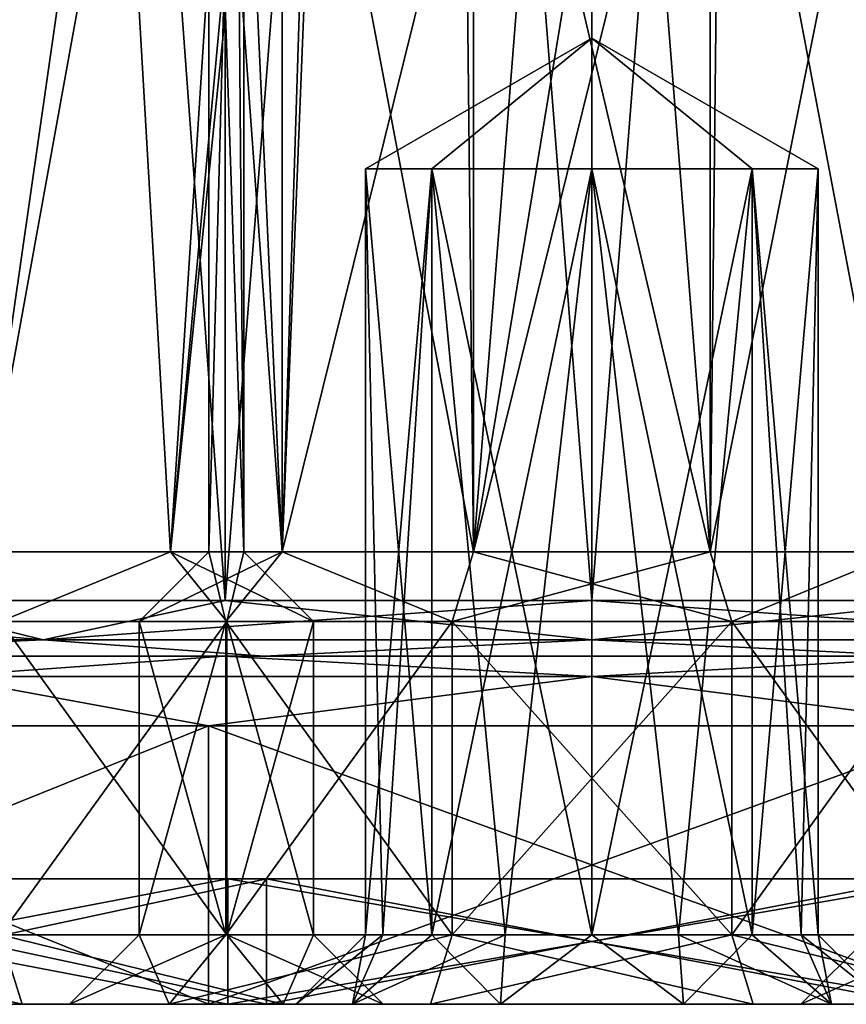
# Model space of a CAD drawing. Header units: millimetres. Extents: x -175 to 175, y 0 to 204.
# Tile 72 of 138: x 142 to 154, y 0 to 14. Entities that reach past the tile are written whole.
import ezdxf

# ---------------------------------------------------------------- set-up
doc = ezdxf.new("R2010")
doc.units = ezdxf.units.MM
doc.header["$LTSCALE"] = 65.185185
for name, color, linetype in [('308', 7, 'CONTINUOUS'), ('309', 7, 'CONTINUOUS'), ('310', 7, 'CONTINUOUS'), ('311', 7, 'CONTINUOUS'), ('312', 7, 'CONTINUOUS'), ('313', 7, 'CONTINUOUS'), ('314', 7, 'CONTINUOUS'), ('315', 7, 'CONTINUOUS'), ('317', 7, 'CONTINUOUS'), ('318', 7, 'CONTINUOUS'), ('319', 7, 'CONTINUOUS'), ('320', 7, 'CONTINUOUS'), ('321', 7, 'CONTINUOUS'), ('322', 7, 'CONTINUOUS'), ('323', 7, 'CONTINUOUS'), ('324', 7, 'CONTINUOUS'), ('325', 7, 'CONTINUOUS'), ('326', 7, 'CONTINUOUS'), ('327', 7, 'CONTINUOUS'), ('329', 7, 'CONTINUOUS'), ('330', 7, 'CONTINUOUS'), ('331', 7, 'CONTINUOUS'), ('332', 7, 'CONTINUOUS'), ('333', 7, 'CONTINUOUS'), ('334', 7, 'CONTINUOUS'), ('335', 7, 'CONTINUOUS'), ('336', 7, 'CONTINUOUS'), ('337', 7, 'CONTINUOUS'), ('338', 7, 'CONTINUOUS'), ('339', 7, 'CONTINUOUS'), ('340', 7, 'CONTINUOUS'), ('341', 7, 'CONTINUOUS'), ('342', 7, 'CONTINUOUS'), ('344', 7, 'CONTINUOUS'), ('345', 7, 'CONTINUOUS'), ('346', 7, 'CONTINUOUS'), ('347', 7, 'CONTINUOUS'), ('348', 7, 'CONTINUOUS'), ('353', 7, 'CONTINUOUS'), ('357', 7, 'CONTINUOUS')]:
    doc.layers.add(name, color=color, linetype=linetype)

msp = doc.modelspace()

# ---------------------------------------------------------------- linework, layer by layer
at = {"layer": '308', "color": 7, "linetype": 'CONTINUOUS', "true_color": 0xe0f2ff}
for points in [[(139.825, 72.609, -17.624), (144.733, 72.609, -19.657), (139.825, 5.8, -17.624), (139.825, 72.609, -17.624)], [(139.825, 5.8, -17.624), (144.733, 72.609, -19.657), (144.733, 5.8, -19.657), (139.825, 5.8, -17.624)], [(144.733, 72.609, -19.657), (150, 72.609, -20.35), (144.733, 5.8, -19.657), (144.733, 72.609, -19.657)], [(144.733, 5.8, -19.657), (150, 72.609, -20.35), (150, 5.8, -20.35), (144.733, 5.8, -19.657)], [(150, 72.609, -20.35), (155.267, 72.609, -19.657), (150, 5.8, -20.35), (150, 72.609, -20.35)], [(150, 5.8, -20.35), (155.267, 72.609, -19.657), (155.267, 5.8, -19.657), (150, 5.8, -20.35)]]:
    msp.add_3dface(points, dxfattribs=at)
at = {"layer": '309', "color": 7, "linetype": 'CONTINUOUS', "true_color": 0xe0f2ff}
for points in [[(135.195, 5, 18.571), (144.717, 5, 23.155), (145.295, 5, 20.62), (135.195, 5, 18.571)], [(136.818, 5, 16.539), (135.195, 5, 18.571), (145.295, 5, 20.62), (136.818, 5, 16.539)], [(144.717, 5, -23.155), (135.195, 5, -18.571), (155.283, 5, -23.155), (144.717, 5, -23.155)], [(155.283, 5, -23.155), (135.195, 5, -18.571), (145.295, 5, -20.62), (155.283, 5, -23.155)], [(145.295, 5, -20.62), (135.195, 5, -18.571), (136.817, 5, -16.539), (145.295, 5, -20.62)], [(155.283, 5, 23.155), (164.805, 5, 18.571), (144.717, 5, 23.155), (155.283, 5, 23.155)], [(144.717, 5, 23.155), (164.805, 5, 18.571), (154.705, 5, 20.62), (144.717, 5, 23.155)], [(145.295, 5, 20.62), (144.717, 5, 23.155), (154.705, 5, 20.62), (145.295, 5, 20.62)], [(154.705, 5, -20.62), (155.283, 5, -23.155), (145.295, 5, -20.62), (154.705, 5, -20.62)]]:
    msp.add_3dface(points, dxfattribs=at)
at = {"layer": '310', "color": 7, "linetype": 'CONTINUOUS', "true_color": 0xe0f2ff}
for points in [[(144.493, 0, -24.129), (134.569, 0, -19.35), (144.493, 4, -24.129), (144.493, 0, -24.129)], [(144.493, 4, -24.129), (134.569, 0, -19.35), (134.569, 4, -19.35), (144.493, 4, -24.129)], [(155.507, 0, -24.129), (144.493, 0, -24.129), (155.507, 4, -24.129), (155.507, 0, -24.129)], [(155.507, 4, -24.129), (144.493, 0, -24.129), (144.493, 4, -24.129), (155.507, 4, -24.129)]]:
    msp.add_3dface(points, dxfattribs=at)
at = {"layer": '311', "color": 7, "linetype": 'CONTINUOUS', "true_color": 0xe0f2ff}
for points in [[(134.569, 0, -19.35), (144.493, 0, -24.129), (135.348, 0, -18.373), (134.569, 0, -19.35)], [(144.493, 0, 24.129), (134.569, 0, 19.35), (135.348, 0, 18.373), (144.493, 0, 24.129)], [(135.348, 0, -18.373), (144.493, 0, -24.129), (144.771, 0, -22.911), (135.348, 0, -18.373)], [(144.771, 0, 22.911), (144.493, 0, 24.129), (135.348, 0, 18.373), (144.771, 0, 22.911)], [(144.493, 0, -24.129), (155.507, 0, -24.129), (144.771, 0, -22.911), (144.493, 0, -24.129)], [(155.507, 0, 24.129), (144.493, 0, 24.129), (155.229, 0, 22.911), (155.507, 0, 24.129)], [(155.229, 0, 22.911), (144.493, 0, 24.129), (144.771, 0, 22.911), (155.229, 0, 22.911)], [(144.771, 0, -22.911), (155.507, 0, -24.129), (155.229, 0, -22.911), (144.771, 0, -22.911)]]:
    msp.add_3dface(points, dxfattribs=at)
at = {"layer": '312', "color": 7, "linetype": 'CONTINUOUS', "true_color": 0xe0f2ff}
for points in [[(135.348, 0, -18.373), (144.771, 0, -22.911), (135.348, 1.8, -18.373), (135.348, 0, -18.373)], [(135.348, 1.8, -18.373), (144.771, 0, -22.911), (144.771, 1.8, -22.911), (135.348, 1.8, -18.373)], [(144.771, 0, -22.911), (155.229, 0, -22.911), (144.771, 1.8, -22.911), (144.771, 0, -22.911)], [(144.771, 1.8, -22.911), (155.229, 0, -22.911), (155.229, 1.8, -22.911), (144.771, 1.8, -22.911)]]:
    msp.add_3dface(points, dxfattribs=at)
at = {"layer": '313', "color": 7, "linetype": 'CONTINUOUS', "true_color": 0xe0f2ff}
for points in [[(135.348, 1.8, -18.373), (144.771, 1.8, -22.911), (136.907, 1.8, -16.419), (135.348, 1.8, -18.373)], [(144.771, 1.8, 22.911), (135.348, 1.8, 18.373), (136.907, 1.8, 16.419), (144.771, 1.8, 22.911)], [(136.907, 1.8, -16.419), (144.771, 1.8, -22.911), (145.327, 1.8, -20.473), (136.907, 1.8, -16.419)], [(145.327, 1.8, 20.473), (144.771, 1.8, 22.911), (136.907, 1.8, 16.419), (145.327, 1.8, 20.473)], [(144.771, 1.8, -22.911), (155.229, 1.8, -22.911), (145.327, 1.8, -20.473), (144.771, 1.8, -22.911)], [(155.229, 1.8, 22.911), (144.771, 1.8, 22.911), (154.673, 1.8, 20.473), (155.229, 1.8, 22.911)], [(154.673, 1.8, 20.473), (144.771, 1.8, 22.911), (145.327, 1.8, 20.473), (154.673, 1.8, 20.473)], [(145.327, 1.8, -20.473), (155.229, 1.8, -22.911), (154.673, 1.8, -20.473), (145.327, 1.8, -20.473)]]:
    msp.add_3dface(points, dxfattribs=at)
at = {"layer": '314', "color": 7, "linetype": 'CONTINUOUS', "true_color": 0xe0f2ff}
for points in [[(136.907, 1.8, -16.419), (145.327, 1.8, -20.473), (136.907, 0, -16.419), (136.907, 1.8, -16.419)], [(136.907, 0, -16.419), (145.327, 1.8, -20.473), (145.327, 0, -20.473), (136.907, 0, -16.419)], [(145.327, 1.8, -20.473), (154.673, 1.8, -20.473), (145.327, 0, -20.473), (145.327, 1.8, -20.473)], [(145.327, 0, -20.473), (154.673, 1.8, -20.473), (154.673, 0, -20.473), (145.327, 0, -20.473)]]:
    msp.add_3dface(points, dxfattribs=at)
at = {"layer": '315', "color": 7, "linetype": 'CONTINUOUS', "true_color": 0xe0f2ff}
for points in [[(131.08, 0, -9.111), (136.907, 0, -16.419), (143.932, 0, -12.908), (131.08, 0, -9.111)], [(142.5, 0, -8.5), (131.08, 0, -9.111), (143.932, 0, -12.908), (142.5, 0, -8.5)], [(131.08, 0, -9.111), (142.5, 0, -8.5), (143.932, 0, -4.092), (131.08, 0, -9.111)], [(131.08, 0, -9.111), (143.932, 0, -4.092), (141.817, 0, -2.133), (131.08, 0, -9.111)], [(137.183, 0, -2.133), (131.08, 0, -9.111), (141.817, 0, -2.133), (137.183, 0, -2.133)], [(136.907, 0, -16.419), (145.327, 0, -20.473), (163.093, 0, -16.419), (136.907, 0, -16.419)], [(136.907, 0, -16.419), (163.093, 0, -16.419), (152.317, 0, -15.633), (136.907, 0, -16.419)], [(143.932, 0, -12.908), (136.907, 0, -16.419), (147.683, 0, -15.633), (143.932, 0, -12.908)], [(147.683, 0, -15.633), (136.907, 0, -16.419), (152.317, 0, -15.633), (147.683, 0, -15.633)], [(145.327, 0, 20.473), (136.907, 0, 16.419), (154.673, 0, 20.473), (145.327, 0, 20.473)], [(154.673, 0, 20.473), (136.907, 0, 16.419), (148.686, 0, 19.042), (154.673, 0, 20.473)], [(136.907, 0, 16.419), (145.75, 0, 15), (146.562, 0, 17.498), (136.907, 0, 16.419)], [(145.75, 0, 15), (136.907, 0, 16.419), (137.183, 0, 12.133), (145.75, 0, 15)], [(148.686, 0, 19.042), (136.907, 0, 16.419), (146.562, 0, 17.498), (148.686, 0, 19.042)], [(146.562, 0, 12.502), (145.75, 0, 15), (137.183, 0, 12.133), (146.562, 0, 12.502)], [(141.817, 0, 12.133), (146.562, 0, 12.502), (137.183, 0, 12.133), (141.817, 0, 12.133)], [(143.932, 0, -4.092), (147.683, 0, -1.367), (141.817, 0, -2.133), (143.932, 0, -4.092)], [(141.817, 0, -2.133), (147.683, 0, -1.367), (154.432, 0, 0.592), (141.817, 0, -2.133)], [(148.686, 0, 10.958), (146.562, 0, 12.502), (141.817, 0, 12.133), (148.686, 0, 10.958)], [(145.568, 0, 9.408), (148.686, 0, 10.958), (141.817, 0, 12.133), (145.568, 0, 9.408)], [(145.568, 0, 0.592), (141.817, 0, -2.133), (154.432, 0, 0.592), (145.568, 0, 0.592)], [(145.327, 0, -20.473), (154.673, 0, -20.473), (163.093, 0, -16.419), (145.327, 0, -20.473)], [(151.314, 0, 10.958), (148.686, 0, 10.958), (145.568, 0, 9.408), (151.314, 0, 10.958)], [(151.314, 0, 10.958), (145.568, 0, 9.408), (158.183, 0, 12.133), (151.314, 0, 10.958)], [(147, 0, 5), (145.568, 0, 0.592), (153, 0, 5), (147, 0, 5)], [(153, 0, 5), (145.568, 0, 0.592), (154.432, 0, 0.592), (153, 0, 5)], [(145.568, 0, 9.408), (147, 0, 5), (154.432, 0, 9.408), (145.568, 0, 9.408)], [(158.183, 0, 12.133), (145.568, 0, 9.408), (154.432, 0, 9.408), (158.183, 0, 12.133)], [(154.432, 0, 9.408), (147, 0, 5), (153, 0, 5), (154.432, 0, 9.408)], [(147.683, 0, -1.367), (152.317, 0, -1.367), (154.432, 0, 0.592), (147.683, 0, -1.367)], [(151.314, 0, 19.042), (154.673, 0, 20.473), (148.686, 0, 19.042), (151.314, 0, 19.042)], [(153.438, 0, 17.498), (154.673, 0, 20.473), (151.314, 0, 19.042), (153.438, 0, 17.498)], [(153.438, 0, 12.502), (151.314, 0, 10.958), (158.183, 0, 12.133), (153.438, 0, 12.502)], [(163.093, 0, -16.419), (168.92, 0, -9.111), (152.317, 0, -15.633), (163.093, 0, -16.419)], [(152.317, 0, -15.633), (168.92, 0, -9.111), (156.068, 0, -12.908), (152.317, 0, -15.633)], [(152.317, 0, -1.367), (156.068, 0, -4.092), (158.183, 0, -2.133), (152.317, 0, -1.367)], [(154.432, 0, 0.592), (152.317, 0, -1.367), (158.183, 0, -2.133), (154.432, 0, 0.592)], [(163.093, 0, 16.419), (154.673, 0, 20.473), (153.438, 0, 17.498), (163.093, 0, 16.419)], [(153.438, 0, 12.502), (163.093, 0, 16.419), (154.25, 0, 15), (153.438, 0, 12.502)], [(163.093, 0, 16.419), (153.438, 0, 12.502), (158.183, 0, 12.133), (163.093, 0, 16.419)], [(154.25, 0, 15), (163.093, 0, 16.419), (153.438, 0, 17.498), (154.25, 0, 15)]]:
    msp.add_3dface(points, dxfattribs=at)
at = {"layer": '317', "color": 7, "linetype": 'CONTINUOUS', "true_color": 0xe0f2ff}
for points in [[(139.825, 5.8, 17.624), (144.733, 5.8, 19.657), (139.825, 72.609, 17.624), (139.825, 5.8, 17.624)], [(139.825, 72.609, 17.624), (144.733, 5.8, 19.657), (144.733, 72.609, 19.657), (139.825, 72.609, 17.624)], [(144.733, 5.8, 19.657), (150, 5.8, 20.35), (144.733, 72.609, 19.657), (144.733, 5.8, 19.657)], [(144.733, 72.609, 19.657), (150, 5.8, 20.35), (150, 72.609, 20.35), (144.733, 72.609, 19.657)], [(150, 5.8, 20.35), (155.267, 5.8, 19.657), (150, 72.609, 20.35), (150, 5.8, 20.35)], [(150, 72.609, 20.35), (155.267, 5.8, 19.657), (155.267, 72.609, 19.657), (150, 72.609, 20.35)]]:
    msp.add_3dface(points, dxfattribs=at)
at = {"layer": '318', "color": 7, "linetype": 'CONTINUOUS', "true_color": 0xe0f2ff}
for points in [[(134.569, 0, 19.35), (144.493, 0, 24.129), (134.569, 4, 19.35), (134.569, 0, 19.35)], [(134.569, 4, 19.35), (144.493, 0, 24.129), (144.493, 4, 24.129), (134.569, 4, 19.35)], [(144.493, 0, 24.129), (155.507, 0, 24.129), (144.493, 4, 24.129), (144.493, 0, 24.129)], [(144.493, 4, 24.129), (155.507, 0, 24.129), (155.507, 4, 24.129), (144.493, 4, 24.129)]]:
    msp.add_3dface(points, dxfattribs=at)
at = {"layer": '319', "color": 7, "linetype": 'CONTINUOUS', "true_color": 0xe0f2ff}
for points in [[(144.771, 0, 22.911), (135.348, 0, 18.373), (144.771, 1.8, 22.911), (144.771, 0, 22.911)], [(135.348, 0, 18.373), (135.348, 1.8, 18.373), (144.771, 1.8, 22.911), (135.348, 0, 18.373)], [(155.229, 0, 22.911), (144.771, 0, 22.911), (155.229, 1.8, 22.911), (155.229, 0, 22.911)], [(144.771, 0, 22.911), (144.771, 1.8, 22.911), (155.229, 1.8, 22.911), (144.771, 0, 22.911)]]:
    msp.add_3dface(points, dxfattribs=at)
at = {"layer": '320', "color": 7, "linetype": 'CONTINUOUS', "true_color": 0xe0f2ff}
for points in [[(145.327, 1.8, 20.473), (136.907, 1.8, 16.419), (145.327, 0, 20.473), (145.327, 1.8, 20.473)], [(136.907, 1.8, 16.419), (136.907, 0, 16.419), (145.327, 0, 20.473), (136.907, 1.8, 16.419)], [(154.673, 1.8, 20.473), (145.327, 1.8, 20.473), (154.673, 0, 20.473), (154.673, 1.8, 20.473)], [(145.327, 1.8, 20.473), (145.327, 0, 20.473), (154.673, 0, 20.473), (145.327, 1.8, 20.473)]]:
    msp.add_3dface(points, dxfattribs=at)
at = {"layer": '321', "color": 7, "linetype": 'CONTINUOUS', "true_color": 0xe0f2ff}
for points in [[(135.195, 5, -18.571), (144.717, 5, -23.155), (140.641, 4.707, -22.595), (135.195, 5, -18.571)], [(144.717, 5, -23.155), (150, 4.707, -24.457), (140.641, 4.707, -22.595), (144.717, 5, -23.155)], [(144.717, 5, -23.155), (155.283, 5, -23.155), (150, 4.707, -24.457), (144.717, 5, -23.155)], [(155.283, 5, -23.155), (159.359, 4.707, -22.595), (150, 4.707, -24.457), (155.283, 5, -23.155)], [(144.493, 4, -24.129), (134.569, 4, -19.35), (140.641, 4.707, -22.595), (144.493, 4, -24.129)], [(150, 4.707, -24.457), (144.493, 4, -24.129), (140.641, 4.707, -22.595), (150, 4.707, -24.457)], [(155.507, 4, -24.129), (144.493, 4, -24.129), (150, 4.707, -24.457), (155.507, 4, -24.129)], [(159.359, 4.707, -22.595), (155.507, 4, -24.129), (150, 4.707, -24.457), (159.359, 4.707, -22.595)]]:
    msp.add_3dface(points, dxfattribs=at)
at = {"layer": '322', "color": 7, "linetype": 'CONTINUOUS', "true_color": 0xe0f2ff}
for points in [[(144.717, 5, 23.155), (135.195, 5, 18.571), (140.641, 4.707, 22.595), (144.717, 5, 23.155)], [(144.717, 5, 23.155), (140.641, 4.707, 22.595), (150, 4.707, 24.457), (144.717, 5, 23.155)], [(155.283, 5, 23.155), (144.717, 5, 23.155), (150, 4.707, 24.457), (155.283, 5, 23.155)], [(155.283, 5, 23.155), (150, 4.707, 24.457), (159.359, 4.707, 22.595), (155.283, 5, 23.155)], [(134.569, 4, 19.35), (144.493, 4, 24.129), (140.641, 4.707, 22.595), (134.569, 4, 19.35)], [(140.641, 4.707, 22.595), (144.493, 4, 24.129), (150, 4.707, 24.457), (140.641, 4.707, 22.595)], [(144.493, 4, 24.129), (155.507, 4, 24.129), (150, 4.707, 24.457), (144.493, 4, 24.129)], [(150, 4.707, 24.457), (155.507, 4, 24.129), (159.359, 4.707, 22.595), (150, 4.707, 24.457)]]:
    msp.add_3dface(points, dxfattribs=at)
at = {"layer": '323', "color": 7, "linetype": 'CONTINUOUS', "true_color": 0xe0f2ff}
for points in [[(139.825, 5.8, -17.624), (142.123, 5.234, -19.017), (135.445, 5.234, -14.555), (139.825, 5.8, -17.624)], [(139.825, 5.8, -17.624), (144.733, 5.8, -19.657), (142.123, 5.234, -19.017), (139.825, 5.8, -17.624)], [(144.733, 5.8, -19.657), (150, 5.8, -20.35), (142.123, 5.234, -19.017), (144.733, 5.8, -19.657)], [(150, 5.8, -20.35), (150, 5.234, -20.584), (142.123, 5.234, -19.017), (150, 5.8, -20.35)], [(150, 5.8, -20.35), (155.267, 5.8, -19.657), (150, 5.234, -20.584), (150, 5.8, -20.35)], [(155.267, 5.8, -19.657), (157.877, 5.234, -19.017), (150, 5.234, -20.584), (155.267, 5.8, -19.657)], [(142.123, 5.234, -19.017), (136.817, 5, -16.539), (135.445, 5.234, -14.555), (142.123, 5.234, -19.017)], [(145.295, 5, -20.62), (136.817, 5, -16.539), (142.123, 5.234, -19.017), (145.295, 5, -20.62)], [(150, 5.234, -20.584), (145.295, 5, -20.62), (142.123, 5.234, -19.017), (150, 5.234, -20.584)], [(154.705, 5, -20.62), (145.295, 5, -20.62), (150, 5.234, -20.584), (154.705, 5, -20.62)], [(157.877, 5.234, -19.017), (154.705, 5, -20.62), (150, 5.234, -20.584), (157.877, 5.234, -19.017)]]:
    msp.add_3dface(points, dxfattribs=at)
at = {"layer": '324', "color": 7, "linetype": 'CONTINUOUS', "true_color": 0xe0f2ff}
for points in [[(135.61, 5.8, 14.39), (135.445, 5.234, 14.555), (142.123, 5.234, 19.017), (135.61, 5.8, 14.39)], [(139.825, 5.8, 17.624), (135.61, 5.8, 14.39), (142.123, 5.234, 19.017), (139.825, 5.8, 17.624)], [(144.733, 5.8, 19.657), (139.825, 5.8, 17.624), (142.123, 5.234, 19.017), (144.733, 5.8, 19.657)], [(144.733, 5.8, 19.657), (142.123, 5.234, 19.017), (150, 5.234, 20.584), (144.733, 5.8, 19.657)], [(150, 5.8, 20.35), (144.733, 5.8, 19.657), (150, 5.234, 20.584), (150, 5.8, 20.35)], [(155.267, 5.8, 19.657), (150, 5.8, 20.35), (157.877, 5.234, 19.017), (155.267, 5.8, 19.657)], [(150, 5.8, 20.35), (150, 5.234, 20.584), (157.877, 5.234, 19.017), (150, 5.8, 20.35)], [(135.445, 5.234, 14.555), (136.818, 5, 16.539), (142.123, 5.234, 19.017), (135.445, 5.234, 14.555)], [(136.818, 5, 16.539), (145.295, 5, 20.62), (142.123, 5.234, 19.017), (136.818, 5, 16.539)], [(142.123, 5.234, 19.017), (145.295, 5, 20.62), (150, 5.234, 20.584), (142.123, 5.234, 19.017)], [(145.295, 5, 20.62), (154.705, 5, 20.62), (150, 5.234, 20.584), (145.295, 5, 20.62)], [(150, 5.234, 20.584), (154.705, 5, 20.62), (157.877, 5.234, 19.017), (150, 5.234, 20.584)]]:
    msp.add_3dface(points, dxfattribs=at)
at = {"layer": '325', "color": 7, "linetype": 'CONTINUOUS', "true_color": 0xe0f2ff}
for points in [[(144.741, 1, -4.68), (143.5, 1, -8.5), (144.741, 5.5, -4.68), (144.741, 1, -4.68)], [(144.741, 5.5, -4.68), (143.5, 1, -8.5), (143.5, 5.5, -8.5), (144.741, 5.5, -4.68)], [(147.991, 1, -2.318), (144.741, 1, -4.68), (147.991, 5.5, -2.318), (147.991, 1, -2.318)], [(147.991, 5.5, -2.318), (144.741, 1, -4.68), (144.741, 5.5, -4.68), (147.991, 5.5, -2.318)], [(152.009, 1, -2.318), (147.991, 1, -2.318), (152.009, 5.5, -2.318), (152.009, 1, -2.318)], [(152.009, 5.5, -2.318), (147.991, 1, -2.318), (147.991, 5.5, -2.318), (152.009, 5.5, -2.318)], [(155.259, 1, -4.68), (152.009, 1, -2.318), (155.259, 5.5, -4.68), (155.259, 1, -4.68)], [(155.259, 5.5, -4.68), (152.009, 1, -2.318), (152.009, 5.5, -2.318), (155.259, 5.5, -4.68)]]:
    msp.add_3dface(points, dxfattribs=at)
at = {"layer": '326', "color": 7, "linetype": 'CONTINUOUS', "true_color": 0xe0f2ff}
for points in [[(144.741, 5.5, -4.68), (143.5, 5.5, -8.5), (145.55, 6.5, -5.267), (144.741, 5.5, -4.68)], [(145.55, 6.5, -5.267), (143.5, 5.5, -8.5), (144.5, 6.5, -8.5), (145.55, 6.5, -5.267)], [(147.991, 5.5, -2.318), (144.741, 5.5, -4.68), (145.55, 6.5, -5.267), (147.991, 5.5, -2.318)], [(148.301, 6.5, -3.269), (147.991, 5.5, -2.318), (145.55, 6.5, -5.267), (148.301, 6.5, -3.269)], [(152.009, 5.5, -2.318), (147.991, 5.5, -2.318), (151.699, 6.5, -3.269), (152.009, 5.5, -2.318)], [(151.699, 6.5, -3.269), (147.991, 5.5, -2.318), (148.301, 6.5, -3.269), (151.699, 6.5, -3.269)], [(154.45, 6.5, -5.267), (152.009, 5.5, -2.318), (151.699, 6.5, -3.269), (154.45, 6.5, -5.267)], [(155.259, 5.5, -4.68), (152.009, 5.5, -2.318), (154.45, 6.5, -5.267), (155.259, 5.5, -4.68)]]:
    msp.add_3dface(points, dxfattribs=at)
at = {"layer": '327', "color": 7, "linetype": 'CONTINUOUS', "true_color": 0xe0f2ff}
for points in [[(145.55, 6.5, -5.267), (144.5, 6.5, -8.5), (144.891, 21, -6.462), (145.55, 6.5, -5.267)], [(144.5, 6.5, -8.5), (144.5, 21, -8.5), (144.891, 21, -6.462), (144.5, 6.5, -8.5)], [(146.01, 21, -4.714), (145.55, 6.5, -5.267), (144.891, 21, -6.462), (146.01, 21, -4.714)], [(146.01, 18, -4.714), (145.55, 6.5, -5.267), (146.01, 21, -4.714), (146.01, 18, -4.714)], [(148.184, 17.124, -3.309), (145.55, 6.5, -5.267), (146.01, 18, -4.714), (148.184, 17.124, -3.309)], [(154.45, 6.5, -5.267), (151.699, 6.5, -3.269), (153.99, 18, -4.714), (154.45, 6.5, -5.267)], [(153.99, 18, -4.714), (151.699, 6.5, -3.269), (151.813, 17.122, -3.307), (153.99, 18, -4.714)], [(148.301, 6.5, -3.269), (145.55, 6.5, -5.267), (148.184, 17.124, -3.309), (148.301, 6.5, -3.269)], [(149.122, 16.914, -3.071), (148.301, 6.5, -3.269), (148.184, 17.124, -3.309), (149.122, 16.914, -3.071)], [(151.813, 17.122, -3.307), (151.699, 6.5, -3.269), (150.875, 16.914, -3.07), (151.813, 17.122, -3.307)], [(151.699, 6.5, -3.269), (148.301, 6.5, -3.269), (150.875, 16.914, -3.07), (151.699, 6.5, -3.269)], [(150.875, 16.914, -3.07), (148.301, 6.5, -3.269), (149.999, 16.845, -3), (150.875, 16.914, -3.07)], [(149.999, 16.845, -3), (148.301, 6.5, -3.269), (149.122, 16.914, -3.071), (149.999, 16.845, -3)]]:
    msp.add_3dface(points, dxfattribs=at)
at = {"layer": '329', "color": 7, "linetype": 'CONTINUOUS', "true_color": 0xe0f2ff}
for points in [[(143.932, 0, -4.092), (142.5, 0, -8.5), (144.741, 1, -4.68), (143.932, 0, -4.092)], [(142.5, 0, -8.5), (143.5, 1, -8.5), (144.741, 1, -4.68), (142.5, 0, -8.5)], [(147.683, 0, -1.367), (143.932, 0, -4.092), (147.991, 1, -2.318), (147.683, 0, -1.367)], [(143.932, 0, -4.092), (144.741, 1, -4.68), (147.991, 1, -2.318), (143.932, 0, -4.092)], [(152.317, 0, -1.367), (147.683, 0, -1.367), (152.009, 1, -2.318), (152.317, 0, -1.367)], [(147.683, 0, -1.367), (147.991, 1, -2.318), (152.009, 1, -2.318), (147.683, 0, -1.367)], [(156.068, 0, -4.092), (152.317, 0, -1.367), (152.009, 1, -2.318), (156.068, 0, -4.092)], [(156.068, 0, -4.092), (152.009, 1, -2.318), (155.259, 1, -4.68), (156.068, 0, -4.092)]]:
    msp.add_3dface(points, dxfattribs=at)
at = {"layer": '330', "color": 7, "linetype": 'CONTINUOUS', "true_color": 0xe0f2ff}
for points in [[(143.5, 5.5, -8.5), (143.5, 1, -8.5), (144.741, 1, -12.32), (143.5, 5.5, -8.5)], [(144.741, 5.5, -12.32), (143.5, 5.5, -8.5), (144.741, 1, -12.32), (144.741, 5.5, -12.32)], [(147.991, 5.5, -14.682), (144.741, 5.5, -12.32), (147.991, 1, -14.682), (147.991, 5.5, -14.682)], [(147.991, 1, -14.682), (144.741, 5.5, -12.32), (144.741, 1, -12.32), (147.991, 1, -14.682)], [(152.009, 5.5, -14.682), (147.991, 5.5, -14.682), (152.009, 1, -14.682), (152.009, 5.5, -14.682)], [(152.009, 1, -14.682), (147.991, 5.5, -14.682), (147.991, 1, -14.682), (152.009, 1, -14.682)], [(155.259, 5.5, -12.32), (152.009, 5.5, -14.682), (155.259, 1, -12.32), (155.259, 5.5, -12.32)], [(155.259, 1, -12.32), (152.009, 5.5, -14.682), (152.009, 1, -14.682), (155.259, 1, -12.32)]]:
    msp.add_3dface(points, dxfattribs=at)
at = {"layer": '331', "color": 7, "linetype": 'CONTINUOUS', "true_color": 0xe0f2ff}
for points in [[(144.5, 6.5, -8.5), (143.5, 5.5, -8.5), (144.741, 5.5, -12.32), (144.5, 6.5, -8.5)], [(144.5, 6.5, -8.5), (144.741, 5.5, -12.32), (145.55, 6.5, -11.733), (144.5, 6.5, -8.5)], [(144.741, 5.5, -12.32), (147.991, 5.5, -14.682), (145.55, 6.5, -11.733), (144.741, 5.5, -12.32)], [(145.55, 6.5, -11.733), (147.991, 5.5, -14.682), (148.301, 6.5, -13.731), (145.55, 6.5, -11.733)], [(147.991, 5.5, -14.682), (152.009, 5.5, -14.682), (148.301, 6.5, -13.731), (147.991, 5.5, -14.682)], [(148.301, 6.5, -13.731), (152.009, 5.5, -14.682), (151.699, 6.5, -13.731), (148.301, 6.5, -13.731)], [(151.699, 6.5, -13.731), (152.009, 5.5, -14.682), (154.45, 6.5, -11.733), (151.699, 6.5, -13.731)], [(152.009, 5.5, -14.682), (155.259, 5.5, -12.32), (154.45, 6.5, -11.733), (152.009, 5.5, -14.682)]]:
    msp.add_3dface(points, dxfattribs=at)
at = {"layer": '332', "color": 7, "linetype": 'CONTINUOUS', "true_color": 0xe0f2ff}
for points in [[(144.5, 21, -8.5), (144.5, 6.5, -8.5), (145.55, 6.5, -11.733), (144.5, 21, -8.5)], [(145.55, 21, -11.733), (144.5, 21, -8.5), (145.55, 6.5, -11.733), (145.55, 21, -11.733)], [(148.301, 21, -13.731), (145.55, 21, -11.733), (148.301, 6.5, -13.731), (148.301, 21, -13.731)], [(145.55, 21, -11.733), (145.55, 6.5, -11.733), (148.301, 6.5, -13.731), (145.55, 21, -11.733)], [(151.699, 21, -13.731), (148.301, 21, -13.731), (151.699, 6.5, -13.731), (151.699, 21, -13.731)], [(148.301, 21, -13.731), (148.301, 6.5, -13.731), (151.699, 6.5, -13.731), (148.301, 21, -13.731)], [(154.45, 21, -11.733), (151.699, 21, -13.731), (154.45, 6.5, -11.733), (154.45, 21, -11.733)], [(151.699, 21, -13.731), (151.699, 6.5, -13.731), (154.45, 6.5, -11.733), (151.699, 21, -13.731)]]:
    msp.add_3dface(points, dxfattribs=at)
at = {"layer": '333', "color": 7, "linetype": 'CONTINUOUS', "true_color": 0xe0f2ff}
for points in [[(142.5, 0, -8.5), (143.932, 0, -12.908), (143.5, 1, -8.5), (142.5, 0, -8.5)], [(143.5, 1, -8.5), (143.932, 0, -12.908), (144.741, 1, -12.32), (143.5, 1, -8.5)], [(143.932, 0, -12.908), (147.683, 0, -15.633), (147.991, 1, -14.682), (143.932, 0, -12.908)], [(143.932, 0, -12.908), (147.991, 1, -14.682), (144.741, 1, -12.32), (143.932, 0, -12.908)], [(147.683, 0, -15.633), (152.317, 0, -15.633), (147.991, 1, -14.682), (147.683, 0, -15.633)], [(152.317, 0, -15.633), (152.009, 1, -14.682), (147.991, 1, -14.682), (152.317, 0, -15.633)], [(152.317, 0, -15.633), (156.068, 0, -12.908), (152.009, 1, -14.682), (152.317, 0, -15.633)], [(156.068, 0, -12.908), (155.259, 1, -12.32), (152.009, 1, -14.682), (156.068, 0, -12.908)]]:
    msp.add_3dface(points, dxfattribs=at)
at = {"layer": '334', "color": 7, "linetype": 'CONTINUOUS', "true_color": 0xe0f2ff}
for points in [[(146.562, 0, 17.498), (145.75, 0, 15), (146.997, 1, 16.244), (146.562, 0, 17.498)], [(146.997, 1, 16.244), (145.75, 0, 15), (146.75, 1, 15), (146.997, 1, 16.244)], [(148.686, 0, 19.042), (146.562, 0, 17.498), (148.756, 1, 18.003), (148.686, 0, 19.042)], [(148.756, 1, 18.003), (146.562, 0, 17.498), (147.702, 1, 17.298), (148.756, 1, 18.003)], [(147.702, 1, 17.298), (146.562, 0, 17.498), (146.997, 1, 16.244), (147.702, 1, 17.298)], [(151.314, 0, 19.042), (148.686, 0, 19.042), (150, 1, 18.25), (151.314, 0, 19.042)], [(150, 1, 18.25), (148.686, 0, 19.042), (148.756, 1, 18.003), (150, 1, 18.25)], [(151.244, 1, 18.003), (151.314, 0, 19.042), (150, 1, 18.25), (151.244, 1, 18.003)], [(152.298, 1, 17.298), (151.314, 0, 19.042), (151.244, 1, 18.003), (152.298, 1, 17.298)], [(153.438, 0, 17.498), (151.314, 0, 19.042), (152.298, 1, 17.298), (153.438, 0, 17.498)], [(153.003, 1, 16.244), (153.438, 0, 17.498), (152.298, 1, 17.298), (153.003, 1, 16.244)], [(153.25, 1, 15), (153.438, 0, 17.498), (153.003, 1, 16.244), (153.25, 1, 15)], [(154.25, 0, 15), (153.438, 0, 17.498), (153.25, 1, 15), (154.25, 0, 15)]]:
    msp.add_3dface(points, dxfattribs=at)
at = {"layer": '335', "color": 7, "linetype": 'CONTINUOUS', "true_color": 0xe0f2ff}
for points in [[(146.997, 1, 16.244), (146.75, 1, 15), (147.702, 12, 17.298), (146.997, 1, 16.244)], [(147.702, 12, 17.298), (146.75, 1, 15), (146.75, 12, 15), (147.702, 12, 17.298)], [(147.702, 1, 17.298), (146.997, 1, 16.244), (147.702, 12, 17.298), (147.702, 1, 17.298)], [(148.756, 1, 18.003), (147.702, 1, 17.298), (150, 12, 18.25), (148.756, 1, 18.003)], [(150, 12, 18.25), (147.702, 1, 17.298), (147.702, 12, 17.298), (150, 12, 18.25)], [(150, 1, 18.25), (148.756, 1, 18.003), (150, 12, 18.25), (150, 1, 18.25)], [(151.244, 1, 18.003), (150, 1, 18.25), (152.298, 12, 17.298), (151.244, 1, 18.003)], [(152.298, 12, 17.298), (150, 1, 18.25), (150, 12, 18.25), (152.298, 12, 17.298)], [(152.298, 1, 17.298), (151.244, 1, 18.003), (152.298, 12, 17.298), (152.298, 1, 17.298)], [(153.003, 1, 16.244), (152.298, 1, 17.298), (153.25, 12, 15), (153.003, 1, 16.244)], [(153.25, 12, 15), (152.298, 1, 17.298), (152.298, 12, 17.298), (153.25, 12, 15)], [(153.25, 1, 15), (153.003, 1, 16.244), (153.25, 12, 15), (153.25, 1, 15)]]:
    msp.add_3dface(points, dxfattribs=at)
at = {"layer": '336', "color": 7, "linetype": 'CONTINUOUS', "true_color": 0xe0f2ff}
for points in [[(147.702, 12, 17.298), (146.75, 12, 15), (150, 13.876, 15), (147.702, 12, 17.298)], [(150, 12, 18.25), (147.702, 12, 17.298), (150, 13.876, 15), (150, 12, 18.25)], [(153.25, 12, 15), (152.298, 12, 17.298), (150, 13.876, 15), (153.25, 12, 15)], [(152.298, 12, 17.298), (150, 12, 18.25), (150, 13.876, 15), (152.298, 12, 17.298)]]:
    msp.add_3dface(points, dxfattribs=at)
at = {"layer": '337', "color": 7, "linetype": 'CONTINUOUS', "true_color": 0xe0f2ff}
for points in [[(145.75, 0, 15), (146.562, 0, 12.502), (146.75, 1, 15), (145.75, 0, 15)], [(146.562, 0, 12.502), (148.686, 0, 10.958), (147.702, 1, 12.702), (146.562, 0, 12.502)], [(146.75, 1, 15), (146.562, 0, 12.502), (146.997, 1, 13.756), (146.75, 1, 15)], [(146.997, 1, 13.756), (146.562, 0, 12.502), (147.702, 1, 12.702), (146.997, 1, 13.756)], [(147.702, 1, 12.702), (148.686, 0, 10.958), (148.756, 1, 11.997), (147.702, 1, 12.702)], [(148.686, 0, 10.958), (151.314, 0, 10.958), (150, 1, 11.75), (148.686, 0, 10.958)], [(148.756, 1, 11.997), (148.686, 0, 10.958), (150, 1, 11.75), (148.756, 1, 11.997)], [(150, 1, 11.75), (151.314, 0, 10.958), (151.244, 1, 11.997), (150, 1, 11.75)], [(151.314, 0, 10.958), (153.438, 0, 12.502), (151.244, 1, 11.997), (151.314, 0, 10.958)], [(151.244, 1, 11.997), (153.438, 0, 12.502), (152.298, 1, 12.702), (151.244, 1, 11.997)], [(152.298, 1, 12.702), (153.438, 0, 12.502), (153.003, 1, 13.756), (152.298, 1, 12.702)], [(153.438, 0, 12.502), (154.25, 0, 15), (153.003, 1, 13.756), (153.438, 0, 12.502)], [(154.25, 0, 15), (153.25, 1, 15), (153.003, 1, 13.756), (154.25, 0, 15)]]:
    msp.add_3dface(points, dxfattribs=at)
at = {"layer": '338', "color": 7, "linetype": 'CONTINUOUS', "true_color": 0xe0f2ff}
for points in [[(146.75, 12, 15), (146.75, 1, 15), (146.997, 1, 13.756), (146.75, 12, 15)], [(146.75, 12, 15), (146.997, 1, 13.756), (147.702, 1, 12.702), (146.75, 12, 15)], [(146.75, 12, 15), (147.702, 1, 12.702), (147.702, 12, 12.702), (146.75, 12, 15)], [(147.702, 1, 12.702), (148.756, 1, 11.997), (147.702, 12, 12.702), (147.702, 1, 12.702)], [(148.756, 1, 11.997), (150, 1, 11.75), (147.702, 12, 12.702), (148.756, 1, 11.997)], [(147.702, 12, 12.702), (150, 1, 11.75), (150, 12, 11.75), (147.702, 12, 12.702)], [(150, 1, 11.75), (151.244, 1, 11.997), (150, 12, 11.75), (150, 1, 11.75)], [(151.244, 1, 11.997), (152.298, 1, 12.702), (150, 12, 11.75), (151.244, 1, 11.997)], [(150, 12, 11.75), (152.298, 1, 12.702), (152.298, 12, 12.702), (150, 12, 11.75)], [(153.25, 1, 15), (153.25, 12, 15), (152.298, 12, 12.702), (153.25, 1, 15)], [(153.003, 1, 13.756), (153.25, 1, 15), (152.298, 12, 12.702), (153.003, 1, 13.756)], [(152.298, 1, 12.702), (153.003, 1, 13.756), (152.298, 12, 12.702), (152.298, 1, 12.702)]]:
    msp.add_3dface(points, dxfattribs=at)
at = {"layer": '339', "color": 7, "linetype": 'CONTINUOUS', "true_color": 0xe0f2ff}
for points in [[(150, 13.876, 15), (146.75, 12, 15), (147.702, 12, 12.702), (150, 13.876, 15)], [(150, 13.876, 15), (147.702, 12, 12.702), (150, 12, 11.75), (150, 13.876, 15)], [(153.25, 12, 15), (150, 13.876, 15), (152.298, 12, 12.702), (153.25, 12, 15)], [(150, 13.876, 15), (150, 12, 11.75), (152.298, 12, 12.702), (150, 13.876, 15)]]:
    msp.add_3dface(points, dxfattribs=at)
at = {"layer": '340', "color": 7, "linetype": 'CONTINUOUS', "true_color": 0xe0f2ff}
for points in [[(144.759, 1, 8.82), (141.509, 1, 11.182), (144.759, 5.5, 8.82), (144.759, 1, 8.82)], [(144.759, 5.5, 8.82), (141.509, 1, 11.182), (141.509, 5.5, 11.182), (144.759, 5.5, 8.82)], [(146, 1, 5), (144.759, 1, 8.82), (146, 5.5, 5), (146, 1, 5)], [(146, 5.5, 5), (144.759, 1, 8.82), (144.759, 5.5, 8.82), (146, 5.5, 5)]]:
    msp.add_3dface(points, dxfattribs=at)
at = {"layer": '341', "color": 7, "linetype": 'CONTINUOUS', "true_color": 0xe0f2ff}
for points in [[(143.95, 6.5, 8.233), (141.509, 5.5, 11.182), (141.199, 6.5, 10.231), (143.95, 6.5, 8.233)], [(144.759, 5.5, 8.82), (141.509, 5.5, 11.182), (143.95, 6.5, 8.233), (144.759, 5.5, 8.82)], [(145, 6.5, 5), (144.759, 5.5, 8.82), (143.95, 6.5, 8.233), (145, 6.5, 5)], [(146, 5.5, 5), (144.759, 5.5, 8.82), (145, 6.5, 5), (146, 5.5, 5)]]:
    msp.add_3dface(points, dxfattribs=at)
at = {"layer": '342', "color": 7, "linetype": 'CONTINUOUS', "true_color": 0xe0f2ff}
for points in [[(143.286, 21, 8.99), (141.199, 6.5, 10.231), (140.467, 21, 10.414), (143.286, 21, 8.99)], [(143.286, 18, 8.99), (141.199, 6.5, 10.231), (143.286, 21, 8.99), (143.286, 18, 8.99)], [(143.95, 6.5, 8.233), (141.199, 6.5, 10.231), (143.286, 18, 8.99), (143.95, 6.5, 8.233)], [(143.95, 6.5, 8.233), (143.286, 18, 8.99), (144.638, 17.167, 6.963), (143.95, 6.5, 8.233)], [(144.915, 16.928, 5.963), (143.95, 6.5, 8.233), (144.638, 17.167, 6.963), (144.915, 16.928, 5.963)], [(145, 16.845, 5), (143.95, 6.5, 8.233), (144.915, 16.928, 5.963), (145, 16.845, 5)], [(145, 6.5, 5), (143.95, 6.5, 8.233), (145, 16.845, 5), (145, 6.5, 5)]]:
    msp.add_3dface(points, dxfattribs=at)
at = {"layer": '344', "color": 7, "linetype": 'CONTINUOUS', "true_color": 0xe0f2ff}
for points in [[(141.817, 0, 12.133), (137.183, 0, 12.133), (141.509, 1, 11.182), (141.817, 0, 12.133)], [(145.568, 0, 9.408), (141.817, 0, 12.133), (141.509, 1, 11.182), (145.568, 0, 9.408)], [(145.568, 0, 9.408), (141.509, 1, 11.182), (144.759, 1, 8.82), (145.568, 0, 9.408)], [(145.568, 0, 9.408), (144.759, 1, 8.82), (146, 1, 5), (145.568, 0, 9.408)], [(147, 0, 5), (145.568, 0, 9.408), (146, 1, 5), (147, 0, 5)]]:
    msp.add_3dface(points, dxfattribs=at)
at = {"layer": '345', "color": 7, "linetype": 'CONTINUOUS', "true_color": 0xe0f2ff}
for points in [[(144.759, 5.5, 1.18), (141.509, 5.5, -1.182), (144.759, 1, 1.18), (144.759, 5.5, 1.18)], [(144.759, 1, 1.18), (141.509, 5.5, -1.182), (141.509, 1, -1.182), (144.759, 1, 1.18)], [(146, 1, 5), (146, 5.5, 5), (144.759, 5.5, 1.18), (146, 1, 5)], [(146, 1, 5), (144.759, 5.5, 1.18), (144.759, 1, 1.18), (146, 1, 5)]]:
    msp.add_3dface(points, dxfattribs=at)
at = {"layer": '346', "color": 7, "linetype": 'CONTINUOUS', "true_color": 0xe0f2ff}
for points in [[(141.199, 6.5, -0.231), (141.509, 5.5, -1.182), (143.95, 6.5, 1.767), (141.199, 6.5, -0.231)], [(141.509, 5.5, -1.182), (144.759, 5.5, 1.18), (143.95, 6.5, 1.767), (141.509, 5.5, -1.182)], [(146, 5.5, 5), (145, 6.5, 5), (143.95, 6.5, 1.767), (146, 5.5, 5)], [(144.759, 5.5, 1.18), (146, 5.5, 5), (143.95, 6.5, 1.767), (144.759, 5.5, 1.18)]]:
    msp.add_3dface(points, dxfattribs=at)
at = {"layer": '347', "color": 7, "linetype": 'CONTINUOUS', "true_color": 0xe0f2ff}
for points in [[(140.467, 21, -0.414), (141.199, 6.5, -0.231), (143.286, 18, 1.01), (140.467, 21, -0.414)], [(141.199, 6.5, -0.231), (143.95, 6.5, 1.767), (143.286, 18, 1.01), (141.199, 6.5, -0.231)], [(143.286, 18, 1.01), (143.95, 6.5, 1.767), (144.638, 17.166, 3.038), (143.286, 18, 1.01)], [(143.95, 6.5, 1.767), (145, 6.5, 5), (144.638, 17.166, 3.038), (143.95, 6.5, 1.767)], [(144.638, 17.166, 3.038), (145, 6.5, 5), (144.914, 16.929, 4.032), (144.638, 17.166, 3.038)], [(145, 6.5, 5), (145, 16.845, 5), (144.914, 16.929, 4.032), (145, 6.5, 5)]]:
    msp.add_3dface(points, dxfattribs=at)
at = {"layer": '348', "color": 7, "linetype": 'CONTINUOUS', "true_color": 0xe0f2ff}
for points in [[(137.183, 0, -2.133), (141.817, 0, -2.133), (137.491, 1, -1.182), (137.183, 0, -2.133)], [(141.817, 0, -2.133), (141.509, 1, -1.182), (137.491, 1, -1.182), (141.817, 0, -2.133)], [(141.817, 0, -2.133), (145.568, 0, 0.592), (141.509, 1, -1.182), (141.817, 0, -2.133)], [(145.568, 0, 0.592), (144.759, 1, 1.18), (141.509, 1, -1.182), (145.568, 0, 0.592)], [(145.568, 0, 0.592), (147, 0, 5), (144.759, 1, 1.18), (145.568, 0, 0.592)], [(147, 0, 5), (146, 1, 5), (144.759, 1, 1.18), (147, 0, 5)]]:
    msp.add_3dface(points, dxfattribs=at)
at = {"layer": '353', "color": 7, "linetype": 'CONTINUOUS', "true_color": 0xe0f2ff}
for points in [[(154.432, 0, 9.408), (153, 0, 5), (155.241, 1, 8.82), (154.432, 0, 9.408)], [(153, 0, 5), (154, 1, 5), (155.241, 1, 8.82), (153, 0, 5)]]:
    msp.add_3dface(points, dxfattribs=at)
at = {"layer": '357', "color": 7, "linetype": 'CONTINUOUS', "true_color": 0xe0f2ff}
msp.add_3dface([(153, 0, 5), (154.432, 0, 0.592), (154, 1, 5), (153, 0, 5)], dxfattribs=at)

doc.saveas('drawing.dxf')
